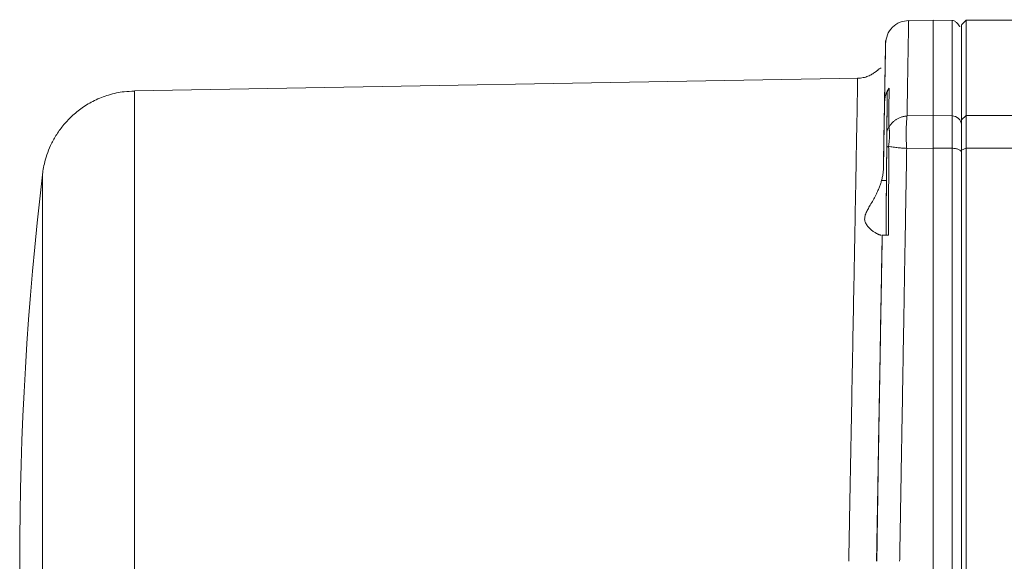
# Model space of a CAD drawing. Header units: millimetres. Extents: x 75 to 915, y -46 to 868.
# Tile 36 of 45: x 613 to 718, y 723 to 781. Entities that reach past the tile are written whole.
import ezdxf

# ---------------------------------------------------------------- set-up
doc = ezdxf.new("R2010")
doc.units = ezdxf.units.MM

msp = doc.modelspace()

# ---------------------------------------------------------------- linework, layer by layer
at = {"color": 7, "linetype": 'Continuous', "lineweight": 15}
for p, q in [((709.99, 780.74), (707.4, 780.7)), ((712.01, 780.71), (709.99, 780.74)), ((713.49, 780.74), (712.99, 780.24)), ((762.99, 780.74), (713.49, 780.74)), ((702.05, 774.55), (625.17, 773.21)), ((705.04, 763.69), (705.12, 772.89)), ((704.71, 765.03), (704.83, 771.98)), ((704.83, 771.97), (704.72, 765.34)), ((704.83, 772.1), (704.83, 771.97)), ((709.99, 770.59), (707.22, 770.55)), ((712.01, 770.56), (709.99, 770.59)), ((712.99, 770.14), (713.49, 770.59)), ((713.49, 770.59), (733.06, 770.59)), ((709.99, 767.14), (707.19, 767.11)), ((712.01, 767.12), (709.99, 767.14)), ((712.99, 766.92), (713.49, 767.14)), ((713.49, 767.14), (727.64, 767.14)), ((705.04, 763.69), (704.52, 763.69))]:
    msp.add_line(p, q, dxfattribs=at)
at = {"color": 7, "linetype": 'Continuous', "lineweight": 15, "flags": 128}
for points in [[(709.99, 770.59), (709.99, 773.08), (709.99, 775.24), (709.99, 777.05), (709.99, 778.5), (709.99, 779.6), (709.99, 780.33), (709.99, 780.7), (709.99, 780.74)], [(712.99, 770.14), (712.99, 772.62), (712.99, 774.77), (712.99, 776.57), (712.99, 778.01), (712.99, 779.1), (712.99, 779.83), (712.99, 780.2), (712.99, 780.2), (712.99, 779.83), (712.99, 779.1), (712.99, 778.01), (712.99, 776.57), (712.99, 774.77), (712.99, 772.62), (712.99, 770.14)], [(713.49, 780.74), (713.49, 780.7), (713.49, 780.33), (713.49, 779.6), (713.49, 778.5), (713.49, 777.05), (713.49, 775.24), (713.49, 773.08), (713.49, 770.59)], [(712.99, 766.92), (712.99, 767.43), (712.99, 767.92), (712.99, 768.38), (712.99, 768.8), (712.99, 769.19), (712.99, 769.55), (712.99, 769.87), (712.99, 770.14)], [(712.99, 769.76), (712.99, 769.55), (712.99, 769.19), (712.99, 768.8), (712.99, 768.38), (712.99, 767.92), (712.99, 767.43), (712.99, 766.92)], [(713.49, 770.59), (713.49, 770.29), (713.49, 769.96), (713.49, 769.57), (713.49, 769.15), (713.49, 768.7), (713.49, 768.21), (713.49, 767.69), (713.49, 767.14)], [(709.99, 679.34), (709.99, 684.86), (709.99, 690.53), (709.99, 696.31), (709.99, 702.19), (709.99, 708.15), (709.99, 714.16), (709.99, 720.21), (709.99, 726.27), (709.99, 732.32), (709.99, 738.33), (709.99, 744.29), (709.99, 750.18), (709.99, 755.96), (709.99, 761.62), (709.99, 767.14)], [(712.99, 679.56), (712.99, 685.05), (712.99, 690.69), (712.99, 696.44), (712.99, 702.3), (712.99, 708.23), (712.99, 714.21), (712.99, 720.23), (712.99, 726.26), (712.99, 732.27), (712.99, 738.26), (712.99, 744.19), (712.99, 750.04), (712.99, 755.8), (712.99, 761.43), (712.99, 766.92)], [(712.99, 766.92), (712.99, 761.43), (712.99, 755.8), (712.99, 750.04), (712.99, 744.19), (712.99, 738.26), (712.99, 732.27), (712.99, 726.26), (712.99, 720.23), (712.99, 714.21), (712.99, 708.23), (712.99, 702.3), (712.99, 696.44), (712.99, 690.69), (712.99, 685.05), (712.99, 679.56)], [(713.49, 767.14), (713.49, 761.62), (713.49, 755.96), (713.49, 750.18), (713.49, 744.29), (713.49, 738.33), (713.49, 732.32), (713.49, 726.27), (713.49, 720.21), (713.49, 714.16), (713.49, 708.15), (713.49, 702.19), (713.49, 696.31), (713.49, 690.53), (713.49, 684.86), (713.49, 679.34)]]:
    msp.add_lwpolyline(points, dxfattribs=at)
at = {"color": 8, "linetype": 'Continuous', "lineweight": 15, "flags": 128}
msp.add_lwpolyline([(625.17, 773.21), (625.17, 773.08), (625.17, 772.6), (625.17, 771.76), (625.17, 770.57), (625.17, 769.04), (625.17, 767.18), (625.17, 765), (625.17, 762.53), (625.17, 759.77), (625.17, 756.74), (625.17, 753.48), (625.17, 750), (625.17, 746.32), (625.17, 742.48), (625.17, 738.5), (625.17, 734.42), (625.17, 730.25), (625.17, 726.03), (625.17, 721.79)], dxfattribs=at)
at = {"color": 7, "linetype": 'Continuous', "lineweight": 15}
msp.add_arc((962.99, 723.24), 350, 173.2615, 186.741, dxfattribs=at)
for points, knots in [([(707.42, 780.7), (707.1, 780.66), (706.45, 780.58), (705.63, 780.01), (705.06, 779.19), (704.98, 778.54), (704.94, 778.22)], [0, 0, 0, 0, 0.249408, 0.500077, 0.750735, 1, 1, 1, 1]), ([(707.4, 780.62), (707.39, 780.56), (707.39, 780.41), (707.36, 778.75), (707.32, 776.44), (707.28, 773.87), (707.24, 771.66), (707.22, 770.55)], [0, 0, 0, 0, 0.222268, 0.478918, 0.651483, 0.825177, 1, 1, 1, 1]), ([(712.82, 780.03), (712.82, 780.03), (712.82, 780.04), (712.81, 780.05), (712.8, 780.07), (712.77, 780.12), (712.73, 780.18), (712.61, 780.34), (712.45, 780.51), (712.22, 780.68), (712.07, 780.7), (712, 780.71)], [0, 0, 0, 0, 0.000784, 0.002526, 0.006692, 0.011984, 0.04561, 0.099088, 0.324722, 0.639181, 1, 1, 1, 1]), ([(704.94, 777.81), (704.94, 777.85), (704.94, 777.93), (704.94, 778.05), (704.94, 778.15), (704.94, 778.24), (704.94, 778.32), (704.95, 778.39), (704.95, 778.45), (704.95, 778.5), (704.95, 778.53), (704.95, 778.56), (704.95, 778.58), (704.95, 778.58), (704.95, 778.58), (704.95, 778.56), (704.95, 778.53), (704.95, 778.5), (704.95, 778.45), (704.95, 778.39), (704.94, 778.32), (704.94, 778.24), (704.94, 778.15), (704.94, 778.05), (704.94, 777.93), (704.94, 777.85), (704.94, 777.81)], [0, 0, 0, 0, 0.042008, 0.083927, 0.125766, 0.167532, 0.209233, 0.250877, 0.292472, 0.334026, 0.375548, 0.417046, 0.458527, 0.5, 0.541473, 0.582954, 0.624452, 0.665974, 0.707528, 0.749123, 0.790767, 0.832468, 0.874234, 0.916073, 0.957992, 1, 1, 1, 1]), ([(704.71, 765.03), (704.75, 767.01), (704.78, 768.79), (704.83, 771.87), (704.86, 773.19), (704.89, 775.3), (704.91, 776.11), (704.93, 777.2), (704.93, 777.48), (704.93, 777.51), (704.93, 777.26), (704.91, 776.22), (704.89, 775.44), (704.86, 773.37), (704.83, 772.09), (704.78, 769.05), (704.75, 767.3), (704.72, 765.34)], [0, 0, 0, 0, 0.125, 0.125, 0.25, 0.25, 0.375, 0.375, 0.5, 0.5, 0.625, 0.625, 0.75, 0.75, 0.875, 0.875, 1, 1, 1, 1]), ([(704.94, 777.81), (704.93, 777.78), (704.93, 777.72), (704.93, 777.62), (704.93, 777.51), (704.93, 777.4), (704.93, 777.27), (704.92, 777.14), (704.92, 776.93), (704.91, 776.61), (704.91, 776.2), (704.9, 775.67), (704.89, 775.02), (704.87, 774.3), (704.86, 773.67), (704.85, 773.17), (704.84, 772.65), (704.84, 772.28), (704.83, 772.1)], [0, 0, 0, 0, 0.035684, 0.07136, 0.107032, 0.142702, 0.178373, 0.21405, 0.249734, 0.340504, 0.431259, 0.500003, 0.62494, 0.749972, 0.812434, 0.874915, 0.937431, 1, 1, 1, 1]), ([(704.83, 771.98), (704.84, 772.09), (704.84, 772.33), (704.85, 772.66), (704.85, 772.99), (704.86, 773.31), (704.86, 773.62), (704.87, 773.92), (704.87, 774.2), (704.88, 774.48), (704.88, 774.75), (704.89, 775.01), (704.89, 775.26), (704.9, 775.5), (704.9, 775.91), (704.91, 776.43), (704.92, 776.91), (704.93, 777.23), (704.93, 777.45), (704.93, 777.65), (704.93, 777.75), (704.94, 777.81)], [0, 0, 0, 0, 0.038471, 0.076925, 0.115367, 0.153801, 0.192231, 0.230661, 0.269095, 0.307537, 0.34599, 0.38446, 0.42295, 0.461464, 0.500006, 0.624962, 0.750039, 0.812522, 0.874999, 0.937485, 1, 1, 1, 1]), ([(704.49, 775.62), (704.44, 775.63), (704.35, 775.65), (704.02, 775.33), (703.54, 775), (703.11, 774.78), (702.59, 774.6), (702.18, 774.57), (701.98, 774.55)], [0, 0, 0, 0, 0.346759, 0.635309, 0.745873, 0.838772, 0.920459, 1, 1, 1, 1]), ([(701.98, 774.55), (701.98, 774.55), (701.98, 774.55), (701.97, 773.89), (701.92, 770.95), (701.83, 766.18), (701.71, 759.75), (701.57, 751.93), (701.4, 743), (701.25, 734.92), (701.14, 729.11), (701.09, 726.18), (701.06, 724.71), (701.05, 723.87), (701.04, 723.45), (701.04, 723.24)], [0, 0, 0, 0, 0.0000004, 0.0624851, 0.12497, 0.1874552, 0.2499409, 0.3124273, 0.3749144, 0.4374023, 0.4686958, 0.4843472, 0.4921735, 0.4960868, 0.5, 0.5, 0.5, 0.5]), ([(625.17, 773.17), (624.81, 773.17), (623.88, 773.16), (622.45, 772.82), (620.94, 772.24), (619.62, 771.46), (618.5, 770.54), (617.57, 769.54), (616.83, 768.5), (616.27, 767.46), (615.87, 766.45), (615.61, 765.53), (615.47, 764.83), (615.42, 764.43), (615.41, 764.31)], [0, 0, 0, 0, 0.074587, 0.192646, 0.30413, 0.409796, 0.509932, 0.604511, 0.693244, 0.775582, 0.850678, 0.917349, 0.97404, 1, 1, 1, 1]), ([(704.84, 771.98), (704.84, 772.05), (704.85, 772.2), (704.87, 772.41), (704.91, 772.6), (704.97, 772.81), (705.05, 773.04), (705.17, 773.29), (705.26, 773.44), (705.31, 773.51)], [0, 0, 0, 0, 0.141173, 0.271319, 0.390906, 0.500032, 0.677488, 0.844191, 1, 1, 1, 1]), ([(705.08, 768.84), (705.08, 768.99), (705.09, 769.29), (705.09, 769.73), (705.09, 770.16), (705.1, 770.58), (705.1, 770.99), (705.11, 771.39), (705.11, 771.78), (705.11, 772.16), (705.12, 772.53), (705.12, 772.77), (705.12, 772.89)], [0, 0, 0, 0, 0.100017, 0.200001, 0.299964, 0.399916, 0.499867, 0.599829, 0.699813, 0.799828, 0.899887, 1, 1, 1, 1]), ([(705.12, 772.89), (705.12, 772.92), (705.12, 773), (705.14, 773.1), (705.17, 773.23), (705.22, 773.37), (705.28, 773.46), (705.31, 773.51)], [0, 0, 0, 0, 0.1648915, 0.3311732, 0.5003414, 0.7522646, 1, 1, 1, 1]), ([(705.31, 773.51), (705.31, 773.39), (705.31, 773.16), (705.31, 772.8), (705.31, 772.44), (705.3, 772.08), (705.3, 771.7), (705.3, 771.33), (705.3, 770.95), (705.3, 770.56), (705.3, 770.17), (705.3, 769.78), (705.3, 769.51), (705.3, 769.38)], [0, 0, 0, 0, 0.09571, 0.190465, 0.284261, 0.377099, 0.468976, 0.559892, 0.649844, 0.738832, 0.826854, 0.913911, 1, 1, 1, 1]), ([(707.22, 770.55), (707.18, 770.55), (707.07, 770.54), (706.91, 770.51), (706.74, 770.48), (706.53, 770.41), (706.28, 770.31), (706.02, 770.15), (705.78, 769.96), (705.61, 769.79), (705.45, 769.59), (705.36, 769.47), (705.3, 769.38)], [0, 0, 0, 0, 0.054261, 0.137146, 0.209368, 0.273444, 0.421545, 0.550688, 0.6711, 0.802123, 0.860081, 1, 1, 1, 1]), ([(707.22, 770.55), (707.22, 770.52), (707.21, 770.44), (707.2, 770.31), (707.19, 770.13), (707.17, 769.86), (707.15, 769.52), (707.13, 769.12), (707.13, 768.68), (707.14, 768.22), (707.15, 767.77), (707.15, 767.41), (707.15, 767.2), (707.15, 767.11)], [0, 0, 0, 0, 0.044615, 0.10108, 0.169397, 0.249565, 0.394145, 0.500022, 0.606338, 0.750467, 0.855632, 0.93881, 1, 1, 1, 1]), ([(709.99, 767.14), (709.99, 767.23), (709.99, 767.39), (709.99, 767.63), (709.99, 767.86), (709.99, 768.09), (709.99, 768.32), (709.99, 768.53), (709.99, 768.75), (709.99, 768.95), (709.99, 769.15), (709.99, 769.34), (709.99, 769.52), (709.99, 769.7), (709.99, 769.87), (709.99, 770.03), (709.99, 770.18), (709.99, 770.33), (709.99, 770.46), (709.99, 770.55), (709.99, 770.59)], [0, 0, 0, 0, 0.055556, 0.111111, 0.166666, 0.222222, 0.277777, 0.333332, 0.388887, 0.444442, 0.499997, 0.555552, 0.611108, 0.666663, 0.722219, 0.777774, 0.83333, 0.888887, 0.944443, 1, 1, 1, 1]), ([(712.01, 767.12), (712.01, 767.2), (712.01, 767.36), (712.01, 767.6), (712.01, 767.83), (712.01, 768.06), (712.01, 768.28), (712.01, 768.5), (712.01, 768.71), (712.01, 768.91), (712.01, 769.11), (712.01, 769.3), (712.01, 769.49), (712.01, 769.67), (712.01, 769.84), (712.01, 770), (712.01, 770.15), (712.01, 770.3), (712.01, 770.44), (712.01, 770.52), (712.01, 770.56)], [0, 0, 0, 0, 0.054477, 0.109081, 0.163812, 0.21867, 0.273654, 0.328765, 0.384003, 0.439368, 0.49486, 0.550479, 0.606225, 0.662097, 0.718097, 0.774223, 0.830477, 0.886858, 0.943365, 1, 1, 1, 1]), ([(712.99, 769.67), (712.99, 769.89), (712.78, 770.36), (712.26, 770.56), (712.01, 770.56)], [0, 0, 0, 0, 0.5, 1, 1, 1, 1]), ([(705.07, 767.09), (705.07, 767.14), (705.07, 767.24), (705.07, 767.39), (705.07, 767.54), (705.07, 767.68), (705.07, 767.83), (705.08, 767.97), (705.08, 768.14), (705.08, 768.33), (705.08, 768.52), (705.08, 768.69), (705.08, 768.79), (705.08, 768.84)], [0, 0, 0, 0, 0.0669409, 0.1351051, 0.2046992, 0.2759175, 0.3489411, 0.4239382, 0.501064, 0.6294302, 0.7505134, 0.8684973, 1, 1, 1, 1]), ([(705.3, 769.38), (705.3, 769.35), (705.31, 769.3), (705.32, 769.2), (705.33, 769.1), (705.35, 768.99), (705.36, 768.87), (705.37, 768.74), (705.37, 768.57), (705.36, 768.36), (705.35, 768.12), (705.32, 767.87), (705.3, 767.62), (705.28, 767.43), (705.27, 767.34)], [0, 0, 0, 0, 0.066971, 0.145678, 0.225912, 0.289955, 0.359185, 0.426194, 0.502113, 0.608245, 0.712715, 0.80532, 0.903233, 1, 1, 1, 1]), ([(705.07, 767.09), (705.07, 766.9), (705.06, 766.52), (705.06, 765.9), (705.05, 765.23), (705.04, 764.32), (705.03, 763.21), (705.02, 761.67), (705.01, 760.14), (705, 758.81), (704.99, 758.14), (704.99, 757.9)], [0, 0, 0, 0, 0.061527, 0.129652, 0.204377, 0.285701, 0.428582, 0.571451, 0.785737, 0.923365, 1, 1, 1, 1]), ([(705.27, 767.34), (705.27, 767.21), (705.28, 766.92), (705.28, 766.46), (705.28, 765.99), (705.28, 765.34), (705.28, 764.41), (705.27, 763.3), (705.27, 762.18), (705.27, 761.39), (705.27, 760.65), (705.26, 759.97), (705.26, 759.12), (705.26, 758.43), (705.26, 758.02), (705.26, 757.9)], [0, 0, 0, 0, 0.044068, 0.094515, 0.151347, 0.195276, 0.304688, 0.451107, 0.549555, 0.659482, 0.699269, 0.784832, 0.871767, 0.963467, 1, 1, 1, 1]), ([(707.15, 767.11), (707.09, 767.11), (706.96, 767.12), (706.75, 767.13), (706.52, 767.15), (706.27, 767.17), (706, 767.2), (705.74, 767.24), (705.49, 767.29), (705.34, 767.33), (705.27, 767.34)], [0, 0, 0, 0, 0.083239, 0.163954, 0.27746, 0.395715, 0.520527, 0.673394, 0.827088, 1, 1, 1, 1]), ([(707.19, 767.11), (707.18, 766.8), (707.17, 766.19), (707.16, 765.25), (707.14, 764.3), (707.12, 763.34), (707.11, 762.36), (707.09, 761.36), (707.07, 760.35), (707.06, 759.32), (707.04, 758.28), (707.02, 757.22), (707, 756.14), (706.98, 755.05), (706.96, 753.94), (706.94, 752.82), (706.93, 751.68), (706.91, 750.52), (706.89, 749.35), (706.87, 748.17), (706.84, 746.97), (706.81, 745.09), (706.77, 742.58), (706.72, 739.52), (706.67, 736.63), (706.62, 733.93), (706.58, 731.42), (706.54, 729.1), (706.51, 726.97), (706.47, 725.04), (706.45, 723.82), (706.44, 723.24)], [0, 0, 0, 0, 0.022446, 0.045162, 0.068146, 0.091398, 0.11492, 0.13871, 0.162769, 0.187097, 0.211693, 0.236558, 0.261692, 0.287095, 0.312766, 0.338706, 0.364915, 0.391392, 0.418139, 0.445153, 0.472437, 0.499989, 0.572891, 0.641457, 0.705686, 0.765579, 0.821136, 0.872356, 0.91924, 0.961788, 1, 1, 1, 1]), ([(712.01, 679.37), (712.01, 686.17), (712.01, 693.35), (712.01, 708.1), (712.01, 715.67), (712.01, 730.81), (712.01, 738.38), (712.01, 753.13), (712.01, 760.31), (712.01, 767.12)], [0, 0, 0, 0, 0.25, 0.25, 0.5, 0.5, 0.75, 0.75, 1, 1, 1, 1]), ([(712.99, 766.68), (712.99, 766.73), (712.97, 766.78), (712.87, 766.89), (712.8, 766.94), (712.61, 767.03), (712.49, 767.06), (712.25, 767.11), (712.12, 767.12), (712.01, 767.12)], [0, 0, 0, 0, 0.25, 0.25, 0.5, 0.5, 0.75, 0.75, 1, 1, 1, 1]), ([(704.71, 765.03), (704.71, 764.96), (704.71, 764.8), (704.69, 764.58), (704.66, 764.35), (704.62, 764.13), (704.58, 763.91), (704.54, 763.76), (704.52, 763.69)], [0, 0, 0, 0, 0.167591, 0.334416, 0.50077, 0.666953, 0.833263, 1, 1, 1, 1]), ([(704.47, 757.9), (704.45, 757.9), (704.42, 757.9), (704.37, 757.91), (704.31, 757.93), (704.24, 757.95), (704.17, 757.98), (704.04, 758.04), (703.85, 758.15), (703.57, 758.34), (703.29, 758.57), (703.03, 758.85), (702.81, 759.18), (702.69, 759.59), (702.77, 760.05), (702.99, 760.5), (703.25, 760.98), (703.54, 761.47), (703.83, 761.99), (704.07, 762.48), (704.26, 762.92), (704.4, 763.3), (704.48, 763.56), (704.52, 763.69)], [0, 0, 0, 0, 0.0199, 0.040164, 0.060803, 0.081827, 0.103246, 0.125067, 0.187441, 0.250775, 0.316434, 0.375346, 0.438309, 0.50044, 0.562665, 0.624886, 0.683457, 0.749454, 0.812544, 0.875113, 0.918083, 0.959688, 1, 1, 1, 1]), ([(704.99, 757.9), (704.99, 757.9), (704.99, 757.9), (704.99, 757.92), (704.99, 757.94), (704.99, 757.98), (704.99, 758.03), (704.99, 758.08), (704.99, 758.15), (704.99, 758.23), (704.99, 758.31), (704.99, 758.41), (704.99, 758.52), (704.99, 758.64), (705, 758.77), (705, 758.92), (705, 759.07), (705, 759.23), (705, 759.4), (705, 759.59), (705, 759.79), (705.01, 760.01), (705.01, 760.26), (705.01, 760.53), (705.01, 760.83), (705.02, 761.16), (705.02, 761.52), (705.02, 761.9), (705.03, 762.31), (705.03, 762.75), (705.03, 763.21), (705.04, 763.53), (705.04, 763.69)], [0, 0, 0, 0, 0.026416, 0.052992, 0.079728, 0.106625, 0.133682, 0.1609, 0.188278, 0.215817, 0.243516, 0.271375, 0.299395, 0.327575, 0.355916, 0.384417, 0.413079, 0.441901, 0.470883, 0.500026, 0.530611, 0.563211, 0.597826, 0.634455, 0.673098, 0.713756, 0.756428, 0.801114, 0.847815, 0.896529, 0.947258, 1, 1, 1, 1]), ([(703.98, 723.24), (703.99, 723.42), (703.99, 723.59), (704, 723.96), (704, 724.16), (704.01, 724.76), (704.02, 725.15), (704.04, 726.32), (704.05, 727.1), (704.09, 729.45), (704.12, 731), (704.2, 735.63), (704.25, 738.68), (704.36, 744.59), (704.41, 747.45), (704.5, 752.9), (704.55, 755.49), (704.59, 757.9)], [0, 0, 0, 0, 0.015625, 0.015625, 0.03125, 0.03125, 0.0625, 0.0625, 0.125, 0.125, 0.25, 0.25, 0.5, 0.5, 0.75, 0.75, 1, 1, 1, 1]), ([(704.58, 757.51), (704.54, 755.1), (704.49, 752.54), (704.4, 747.14), (704.35, 744.31), (704.25, 738.47), (704.19, 735.46), (704.12, 730.9), (704.09, 729.36), (704.05, 727.04), (704.03, 726.27), (704.01, 725.12), (704.01, 724.74), (704, 724.15), (703.99, 723.95), (703.99, 723.59), (703.98, 723.42), (703.98, 723.24)], [0, 0, 0, 0, 0.25, 0.25, 0.5, 0.5, 0.75, 0.75, 0.875, 0.875, 0.9375, 0.9375, 0.96875, 0.96875, 0.984375, 0.984375, 1, 1, 1, 1]), ([(704.59, 757.9), (704.52, 753.92), (704.45, 749.84), (704.34, 743.63), (704.31, 741.54), (704.23, 737.34), (704.19, 735.23), (704.16, 733.11)], [0, 0, 0, 0, 0.5, 0.5, 0.75, 0.75, 1, 1, 1, 1]), ([(704.16, 733.11), (704.23, 737.27), (704.3, 741.41), (704.44, 749.57), (704.51, 753.58), (704.58, 757.5)], [0, 0, 0, 0, 0.5, 0.5, 1, 1, 1, 1]), ([(705.26, 757.9), (705.22, 757.9), (705.16, 757.9), (705.07, 757.9), (704.98, 757.9), (704.9, 757.9), (704.82, 757.9), (704.74, 757.9), (704.67, 757.9), (704.6, 757.9), (704.59, 757.9), (704.59, 757.9)], [0, 0, 0, 0, 0.077827, 0.157871, 0.24014, 0.324628, 0.411318, 0.500185, 0.646737, 0.813222, 1, 1, 1, 1]), ([(703.98, 723.24), (703.99, 723.5), (704, 724.01), (704.01, 724.77), (704.02, 725.53), (704.04, 726.29), (704.05, 727.06), (704.06, 727.82), (704.08, 728.57), (704.09, 729.33), (704.1, 730.09), (704.12, 730.85), (704.13, 731.6), (704.14, 732.36), (704.15, 732.86), (704.16, 733.11)], [0, 0, 0, 0, 0.077084, 0.154088, 0.231026, 0.307912, 0.384762, 0.46159, 0.53841, 0.615238, 0.692088, 0.768974, 0.845912, 0.922916, 1, 1, 1, 1]), ([(704.16, 733.11), (704.15, 732.88), (704.15, 732.41), (704.14, 731.71), (704.13, 731.01), (704.12, 730.31), (704.11, 729.61), (704.1, 728.9), (704.09, 728.02), (704.07, 726.96), (704.05, 725.71), (704.04, 724.47), (704.02, 723.65), (704.02, 723.24)], [0, 0, 0, 0, 0.07131, 0.142649, 0.214011, 0.285397, 0.356836, 0.428361, 0.500003, 0.625703, 0.750127, 0.877701, 1, 1, 1, 1])]:
    msp.add_open_spline(points, degree=3, knots=knots, dxfattribs=at)
at = {"color": 8, "linetype": 'Continuous', "lineweight": 15}
for points, knots in [([(712, 780.65), (712, 780.78), (712, 780.69), (712, 780.02), (712, 779.44), (712, 777.78), (712.01, 776.7), (712.01, 774.01), (712.01, 772.41), (712.01, 770.56)], [0, 0, 0, 0, 0.25, 0.25, 0.5, 0.5, 0.75, 0.75, 1, 1, 1, 1]), ([(615.41, 764.31), (615.41, 764.32), (615.41, 764.34), (615.41, 763.68), (615.41, 762.39), (615.41, 760.47), (615.41, 757.99), (615.41, 754.97), (615.41, 751.46), (615.41, 747.52), (615.41, 743.21), (615.41, 738.59), (615.41, 733.73), (615.41, 728.71), (615.41, 723.61), (615.41, 718.5), (615.41, 713.46), (615.41, 708.58), (615.41, 703.92), (615.41, 699.56), (615.41, 695.56), (615.41, 691.99), (615.41, 688.9), (615.41, 686.33), (615.41, 684.33), (615.41, 682.95), (615.41, 682.19), (615.41, 682.17), (615.41, 682.16)], [0, 0, 0, 0, 0.023291, 0.062782, 0.102272, 0.141762, 0.181252, 0.220742, 0.260232, 0.299723, 0.339213, 0.378703, 0.418193, 0.457683, 0.497173, 0.536664, 0.576154, 0.615644, 0.655134, 0.694624, 0.734114, 0.773605, 0.813095, 0.852585, 0.892075, 0.931565, 0.971055, 1, 1, 1, 1])]:
    msp.add_open_spline(points, degree=3, knots=knots, dxfattribs=at)
at = {"color": 7, "linetype": 'Continuous', "lineweight": 15}
for points in [[(705.3, 769.38), (705.16, 769.23), (705.09, 769.03), (705.08, 768.84)], [(705.07, 767.09), (705.07, 767.18), (705.14, 767.27), (705.27, 767.34)], [(707.19, 767.11), (707.18, 767.11), (707.17, 767.11), (707.15, 767.11)], [(704.72, 765.34), (704.72, 765.25), (704.71, 765.16), (704.71, 765.07)], [(704.57, 757.54), (704.58, 757.53), (704.58, 757.52), (704.58, 757.51)]]:
    msp.add_open_spline(points, degree=3, dxfattribs=at)

doc.saveas('drawing.dxf')
